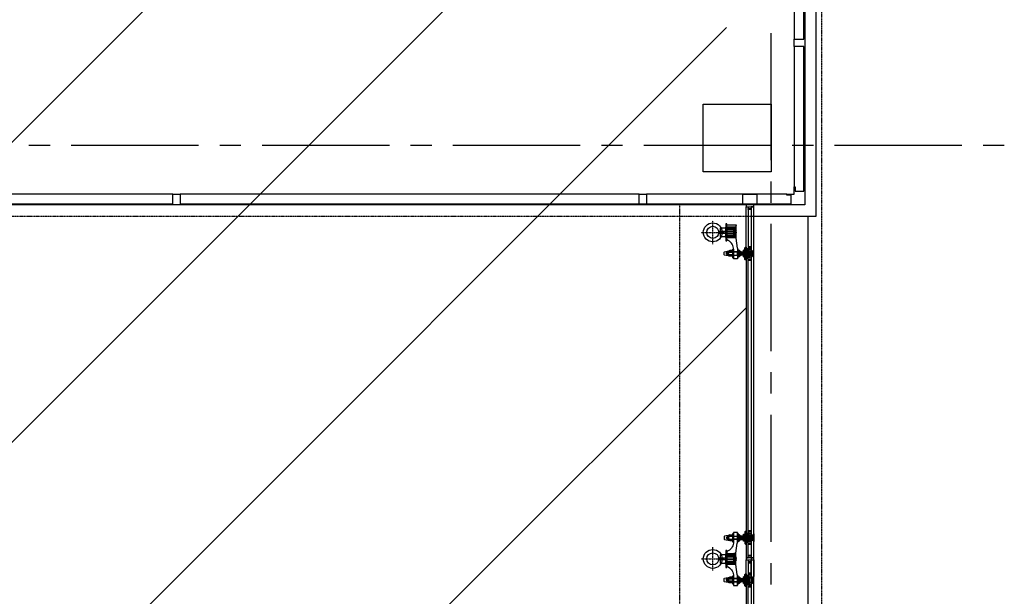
# Model space of a CAD drawing. Extents: x -66955 to 52345, y -20450 to 69550.
# Tile 66 of 94: x 31927 to 36570, y -1676 to 1043. Entities that reach past the tile are written whole.
import ezdxf

# ---------------------------------------------------------------- set-up
doc = ezdxf.new("R2010")
doc.units = 0
doc.header["$MEASUREMENT"] = 0
doc.linetypes.add('DASHDOT', pattern=[1, 0.5, -0.25, 0, -0.25])
doc.linetypes.add('HIDDEN', pattern=[0.375, 0.25, -0.125])
for name, color, linetype in [('BEGGR--11-', 7, 'CONTINUOUS'), ('BEGGR--17-', 7, 'CONTINUOUS'), ('BEGGR--21-', 7, 'CONTINUOUS'), ('BEGGR--22-', 7, 'CONTINUOUS'), ('BEGGR--28-', 7, 'CONTINUOUS'), ('BEGGR--31-', 7, 'CONTINUOUS'), ('STRAMIEN--E7-', 7, 'CONTINUOUS')]:
    doc.layers.add(name, color=color, linetype=linetype)

# ---------------------------------------------------------------- blocks, each defined once
blk = doc.blocks.new('*O407')
at = {"layer": 'BEGGR--31-', "color": 7, "linetype": 'CONTINUOUS'}
for points in [[(-1444.7, 8), (-1444.7, -37), (719.6, -37), (719.6, 8)], [(775.6, -42), (697.6, -42), (697.6, -37), (719.6, -37), (719.6, 8), (753.6, 8), (753.6, -37), (775.6, -37)], [(753.6, 8), (753.6, -37), (2918, -37), (2918, 8)], [(2974, -42), (2896, -42), (2896, -37), (2918, -37), (2918, 8), (2952, 8), (2952, -37), (2974, -37)], [(2952, 8), (2952, -37), (3635, -37), (3635, 3), (3615, 3), (3615, 8)], [(3615, -42), (3615, -37), (3635, -37), (3635, 3), (3615, 3), (3615, 8), (3649, 8), (3649, 42), (3654, 42), (3654, 22), (3694, 22), (3694, 42), (3699, 42), (3699, -42)], [(697.6, -37), (697.6, -42), (-1422.7, -42), (-1422.7, -37)], [(3615, -37), (3615, -42), (775.6, -42), (775.6, -37)]]:
    blk.add_lwpolyline(points, close=True, dxfattribs=at)
blk.add_lwpolyline([(3699, 8), (3699, -42), (3621, -42)], dxfattribs=at)
blk = doc.blocks.new('MERKEF')
at = {"layer": 'BEGGR--31-', "color": 7, "linetype": 'CONTINUOUS'}
blk.add_blockref('*O407', (-3699, 42), dxfattribs=at)
blk = doc.blocks.new('*O411')
at = {"layer": 'BEGGR--31-', "color": 7, "linetype": 'CONTINUOUS'}
for points in [[(53.5, 1699.01), (53.5, 1680.01), (75.5, 1680.01), (75.5, 1655.01), (-66.5, 1655.01), (-66.5, 1699.01)], [(92.5, 1594.01), (92.5, 1672.01), (87.5, 1672.01), (87.5, 1650.01), (42.5, 1650.01), (42.5, 1616.01), (87.5, 1616.01), (87.5, 1594.01)], [(83.5, 1650.01), (83.5, 1655.01), (53.5, 1655.01), (53.5, 1650.01)], [(87.5, 334.01), (42.5, 334.01), (42.5, 1616.01), (87.5, 1616.01)], [(87.5, 1594.01), (92.5, 1594.01), (92.5, 356.01), (87.5, 356.01)], [(92.5, 356.01), (92.5, 278.01), (87.5, 278.01), (87.5, 300.01), (42.5, 300.01), (42.5, 334.01), (87.5, 334.01), (87.5, 356.01)], [(42.5, -981.99), (87.5, -981.99), (87.5, 300.01), (42.5, 300.01)], [(87.5, 278.01), (92.5, 278.01), (92.5, -959.99), (87.5, -959.99)], [(92.5, -959.99), (92.5, -1037.99), (87.5, -1037.99), (87.5, -1015.99), (42.5, -1015.99), (42.5, -981.99), (87.5, -981.99), (87.5, -959.99)], [(42.5, -1679), (47.5, -1679), (47.5, -1699), (87.5, -1699), (87.5, -1015.99), (42.5, -1015.99)], [(87.5, -1037.99), (92.5, -1037.99), (92.5, -1679), (87.5, -1679)]]:
    blk.add_lwpolyline(points, close=True, dxfattribs=at)
blk = doc.blocks.new('MERKDF')
at = {"layer": 'BEGGR--31-', "color": 7, "linetype": 'CONTINUOUS'}
blk.add_blockref('*O411', (-92.5, -1672.01), dxfattribs=at)
blk = doc.blocks.new('*M463')
at = {"layer": 'BEGGR--17-', "color": 7, "linetype": 'CONTINUOUS'}
blk.add_lwpolyline([(-2282, 8995.7), (-2282, 8985.7), (-2245.5, 8985.7), (-2245.5, 8995.7), (-2282, 8995.7)], close=True, dxfattribs=at)
blk = doc.blocks.new('*M464')
at = {"layer": 'BEGGR--17-', "color": 7, "linetype": 'CONTINUOUS'}
blk.add_lwpolyline([(-2381.5, 8970.7), (-2377.5, 8966.7), (-2377.5, 8970.7), (-2381.5, 8970.7)], close=True, dxfattribs=at)
blk = doc.blocks.new('*O465')
at = {"layer": 'BEGGR--17-', "color": 7, "linetype": 'CONTINUOUS'}
for points in [[(-3, 0.7), (-10, 0.7), (-10.5, 1.2), (-10.5, 1.7), (-10, 2.2), (-3, 2.2), (-2.5, 1.7), (-2.5, 1.2)], [(-10.5, -2.3), (-2.5, -2.3), (-2.5, 0.2), (-3, 0.7), (-10, 0.7), (-10.5, 0.2)]]:
    blk.add_lwpolyline(points, close=True, dxfattribs=at)
at = {"layer": 'BEGGR--21-', "color": 7, "linetype": 'CONTINUOUS'}
for points in [[(9.5, -3.9), (9.5, 5.2), (-10.5, 5.2), (-10.5, -5.1), (-2.5, -5.1), (-2.5, 1.1), (0.5, 1.1), (0.5, -3.9)], [(-9.5, 5.2), (-9.5, 4.9), (-4.5, 4.9), (-4.5, 5.2)], [(-1, -3.8), (-2.4, -2.3), (-2.5, 1.1), (0.5, 1.1), (0.5, -3.8)], [(9.5, -3.9), (9.5, 5.2), (10.5, 5.2), (10.5, -3.9)], [(-10.5, -2.4), (-10.5, -4.6), (-10, -5.1), (-3, -5.1), (-2.5, -4.6), (-2.5, -2.4)]]:
    blk.add_lwpolyline(points, close=True, dxfattribs=at)
blk.add_lwpolyline([(-10.1, 5.2), (-4.5, 5.2), (-4.5, 4.7), (-10.5, 4.7), (-10.5, 4.8, -0.414214), (-10.1, 5.2)], format="xyb", dxfattribs=at)
blk = doc.blocks.new('*O466')
at = {"layer": 'BEGGR--17-', "color": 7, "linetype": 'CONTINUOUS'}
for points in [[(-10.5, 2.4), (-2.5, 2.4), (-2.5, -0.1), (-3, -0.6), (-10, -0.6), (-10.5, -0.1)], [(-3, -0.6), (-10, -0.6), (-10.5, -1.1), (-10.5, -1.6), (-10, -2.1), (-3, -2.1), (-2.5, -1.6), (-2.5, -1.1)]]:
    blk.add_lwpolyline(points, close=True, dxfattribs=at)
at = {"layer": 'BEGGR--21-', "color": 7, "linetype": 'CONTINUOUS'}
for points in [[(9.5, 3.9), (9.5, -5.2), (-10.5, -5.2), (-10.5, 5.1), (-2.5, 5.1), (-2.5, -1.1), (0.5, -1.1), (0.5, 3.9)], [(-10.5, 2.4), (-10.5, 4.6), (-10, 5.1), (-3, 5.1), (-2.5, 4.6), (-2.5, 2.4)], [(-1, 3.8), (-2.4, 2.3), (-2.5, -1.1), (0.5, -1.1), (0.5, 3.8)], [(9.5, 3.9), (9.5, -5.2), (10.5, -5.2), (10.5, 3.9)], [(-9.5, -5.2), (-9.5, -4.9), (-4.5, -4.9), (-4.5, -5.2)]]:
    blk.add_lwpolyline(points, close=True, dxfattribs=at)
blk.add_lwpolyline([(-10.1, -5.2), (-4.5, -5.2), (-4.5, -4.7), (-10.5, -4.7), (-10.5, -4.7, 0.414214), (-10.1, -5.1)], format="xyb", dxfattribs=at)
blk = doc.blocks.new('*O467')
at = {"layer": 'BEGGR--11-', "color": 7, "linetype": 'CONTINUOUS'}
for p, q in [((27, 4.1), (-39.8, 4.1)), ((-38.9, -5), (-38.9, 5)), ((27, -4.1), (-39.8, -4.1))]:
    blk.add_line(p, q, dxfattribs=at)
at = {"layer": 'BEGGR--21-', "color": 7, "linetype": 'CONTINUOUS'}
for p, q in [((37.7, 4.6), (31.5, 4.6)), ((38.5, -7), (38.5, 7)), ((37.7, -4.6), (31.5, -4.6))]:
    blk.add_line(p, q, dxfattribs=at)
for points in [[(31.5, -5), (-38.9, -5), (-39.8, -4.1), (-39.8, 4.1), (-38.9, 5), (31.5, 5)], [(27, -5), (-38.9, -5), (-38.9, 5), (27, 5)]]:
    blk.add_lwpolyline(points, close=True, dxfattribs=at)
blk.add_lwpolyline([(37.6, -9.2), (31.5, -9.2), (31.5, 9.2), (37.6, 9.3, -0.373606), (37.7, 4.6, -0.171676), (37.7, -4.6, -0.373634), (37.6, -9.2)], format="xyb", dxfattribs=at)
blk = doc.blocks.new('*M468')
at = {"layer": 'BEGGR--17-', "color": 7, "linetype": 'CONTINUOUS'}
blk.add_lwpolyline([(-2381.5, -8551.5), (-2377.5, -8547.5), (-2377.5, -8551.5), (-2381.5, -8551.5)], close=True, dxfattribs=at)
blk = doc.blocks.new('*O469')
at = {"layer": 'BEGGR--17-', "color": 7, "linetype": 'CONTINUOUS'}
for points in [[(-10.5, 2.4), (-2.5, 2.4), (-2.5, -0.1), (-3, -0.6), (-10, -0.6), (-10.5, -0.1)], [(-3, -0.6), (-10, -0.6), (-10.5, -1.1), (-10.5, -1.6), (-10, -2.1), (-3, -2.1), (-2.5, -1.6), (-2.5, -1.1)]]:
    blk.add_lwpolyline(points, close=True, dxfattribs=at)
at = {"layer": 'BEGGR--21-', "color": 7, "linetype": 'CONTINUOUS'}
for points in [[(9.5, 3.9), (9.5, -5.2), (-10.5, -5.2), (-10.5, 5.1), (-2.5, 5.1), (-2.5, -1.1), (0.5, -1.1), (0.5, 3.9)], [(-10.5, 2.4), (-10.5, 4.6), (-10, 5.1), (-3, 5.1), (-2.5, 4.6), (-2.5, 2.4)], [(-1, 3.8), (-2.4, 2.3), (-2.5, -1.1), (0.5, -1.1), (0.5, 3.8)], [(9.5, 3.9), (9.5, -5.2), (10.5, -5.2), (10.5, 3.9)], [(-9.5, -5.2), (-9.5, -4.9), (-4.5, -4.9), (-4.5, -5.2)]]:
    blk.add_lwpolyline(points, close=True, dxfattribs=at)
blk.add_lwpolyline([(-10.1, -5.2), (-4.5, -5.2), (-4.5, -4.7), (-10.5, -4.7), (-10.5, -4.7, 0.414214), (-10.1, -5.1)], format="xyb", dxfattribs=at)
blk = doc.blocks.new('*O470')
at = {"layer": 'BEGGR--17-', "color": 7, "linetype": 'CONTINUOUS'}
for points in [[(-3, 0.7), (-10, 0.7), (-10.5, 1.2), (-10.5, 1.7), (-10, 2.2), (-3, 2.2), (-2.5, 1.7), (-2.5, 1.2)], [(-10.5, -2.3), (-2.5, -2.3), (-2.5, 0.2), (-3, 0.7), (-10, 0.7), (-10.5, 0.2)]]:
    blk.add_lwpolyline(points, close=True, dxfattribs=at)
at = {"layer": 'BEGGR--21-', "color": 7, "linetype": 'CONTINUOUS'}
for points in [[(9.5, -3.9), (9.5, 5.2), (-10.5, 5.2), (-10.5, -5.1), (-2.5, -5.1), (-2.5, 1.1), (0.5, 1.1), (0.5, -3.9)], [(-9.5, 5.2), (-9.5, 4.9), (-4.5, 4.9), (-4.5, 5.2)], [(-1, -3.8), (-2.4, -2.3), (-2.5, 1.1), (0.5, 1.1), (0.5, -3.8)], [(9.5, -3.9), (9.5, 5.2), (10.5, 5.2), (10.5, -3.9)], [(-10.5, -2.4), (-10.5, -4.6), (-10, -5.1), (-3, -5.1), (-2.5, -4.6), (-2.5, -2.4)]]:
    blk.add_lwpolyline(points, close=True, dxfattribs=at)
blk.add_lwpolyline([(-10.1, 5.2), (-4.5, 5.2), (-4.5, 4.7), (-10.5, 4.7), (-10.5, 4.8, -0.414214), (-10.1, 5.2)], format="xyb", dxfattribs=at)
blk = doc.blocks.new('*O471')
at = {"layer": 'BEGGR--28-', "color": 7, "linetype": 'DASHDOT'}
for p, q in [((0, -55), (0, 55)), ((-55, 0), (55, 0))]:
    blk.add_line(p, q, dxfattribs=at)
at = {"layer": 'BEGGR--28-', "color": 5, "linetype": 'CONTINUOUS'}
for radius in [44.5, 28.5]:
    blk.add_circle((0, 0), radius, dxfattribs=at)
blk = doc.blocks.new('*O462')
at = {"layer": 'BEGGR--21-', "color": 7, "linetype": 'CONTINUOUS'}
for p, q in [((90.2, 116), (90.2, 84)), ((90.2, -116), (90.2, -84))]:
    blk.add_line(p, q, dxfattribs=at)
for points in [[(-13.1, 91.1), (11.8, 86.2), (24.5, 86.2), (25.2, 87.5), (25.2, 111.5), (24.5, 112.8), (11.8, 112.8), (-13.1, 107.9, 0.359173), (-14.8, 106), (-14.7, 93, 0.359173), (-13.1, 91.1)], [(29.2, -125), (46.3, -125, 0.414214), (47.2, -124), (47.3, -75, -0.414214), (46.2, -74), (40.4, -27), (40.4, 0), (40.4, 27), (46.3, 74, -0.414214), (47.2, 75), (47.3, 124, 0.414214), (46.2, 125), (29.3, 125, 0.414214), (28.2, 124), (28.3, 75, -0.274558), (-1.8, 35), (-2.8, 35), (-2.8, -35), (-1.7, -35, -0.274562), (28.2, -75), (28.3, -124, 0.414214), (29.3, -125)], [(11.8, 112.9, 0.074531), (5.4, 110.6, 0.658137), (5.4, 109.2, 0.074561), (11.8, 107), (24.5, 107, 0.264894), (24.5, 112.8), (11.8, 112.8)], [(24.5, 105.3), (11.8, 105.4, 0.123747), (5.7, 101.4, 0.391103), (5.7, 97.6, 0.123632), (11.8, 93.7), (24.5, 93.7, 0.133259), (24.5, 105.4)], [(51.3, 113.9, 0.136785), (50.3, 110.4, 0.133111), (51.3, 106.9), (57, 106.9, 0.136785), (58.1, 110.4, 0.133111), (57, 113.9), (51.3, 113.9)], [(57, 106.9), (51.3, 106.9, 0.072716), (50.3, 100, 0.070428), (51.3, 93.1), (57, 93.1, 0.073005), (58.1, 100, 0.071057), (57, 106.9)], [(58.1, 89.6, 0.133111), (57, 93.1), (51.3, 93.1, 0.136785), (50.3, 89.6, 0.133111), (51.3, 86.1), (57, 86.1, 0.136785), (58.1, 89.6)], [(73, 106.2), (71.3, 108), (58, 108), (58, 92), (71.3, 92), (73, 93.8, -0.198176), (74.8, 94.5), (75.2, 94.5), (75.2, 105.5), (74.8, 105.5, -0.198176), (73, 106.2)], [(71.3, 104.7), (66.2, 104.7), (66.2, 95.3), (71.3, 95.3, 0.321707), (71.3, 104.7)], [(76.2, 116), (76.2, 102), (79.3, 102, -1), (79.2, 98), (76.2, 98), (76.2, 84)], [(85.5, 70), (86.8, 70), (86.8, 130), (85.6, 130, 0.389031), (82.6, 127.3), (81.8, 118), (81.8, 82), (82.6, 72.7, 0.389031), (85.6, 70)], [(111.8, 132.5), (98.2, 132.5, 0.720759), (97.9, 131.6, -0.5), (97.9, 128.4, 0.720759), (98.2, 127.5), (111.8, 127.5, 0.700293), (112.1, 128.2, -0.475833), (112.1, 131.8, 0.707477), (111.8, 132.5)], [(11.8, 86.2, -0.074531), (5.4, 88.4, -0.658137), (5.4, 89.8, -0.074561), (11.8, 92), (24.5, 92, -0.264894), (24.5, 86.2), (11.8, 86.2)], [(111.8, 67.5), (98.2, 67.5, -0.720759), (97.9, 68.4, 0.5), (97.9, 71.6, -0.720759), (98.2, 72.5), (111.8, 72.5, -0.700293), (112.1, 71.8, 0.475833), (112.1, 68.2, -0.707477), (111.8, 67.5)], [(111.8, 13), (98.2, 13, -0.720759), (97.9, 13.9, 0.5), (97.9, 17.1, -0.720759), (98.2, 18), (111.8, 18, -0.700293), (112.1, 17.3, 0.475833), (112.1, 13.7, -0.707477), (111.8, 13)], [(111.8, -13), (98.3, -13, 0.720759), (98, -13.9, -0.5), (98, -17.1, 0.720759), (98.2, -18), (111.9, -18, 0.700293), (112.1, -17.3, -0.475833), (112.1, -13.7, 0.707477), (111.9, -13)], [(-13.1, -91.1), (11.8, -86.2), (24.5, -86.2), (25.2, -87.5), (25.2, -111.5), (24.5, -112.8), (11.8, -112.8), (-13.1, -107.9, -0.359173), (-14.8, -106), (-14.7, -93, -0.359173), (-13.1, -91.1)], [(11.8, -86.2, 0.074531), (5.4, -88.4, 0.658137), (5.4, -89.8, 0.074561), (11.8, -92), (24.5, -92, 0.264894), (24.5, -86.2), (11.8, -86.2)], [(58.1, -89.6, -0.133111), (57, -93.1), (51.3, -93.1, -0.136785), (50.3, -89.6, -0.133111), (51.3, -86.1), (57, -86.1, -0.136785), (58.1, -89.6)], [(73, -106.2), (71.3, -108), (58, -108), (58, -92), (71.3, -92), (73, -93.8, 0.198176), (74.8, -94.5), (75.2, -94.5), (75.2, -105.5), (74.8, -105.5, 0.198176), (73, -106.2)], [(76.2, -116), (76.2, -102), (79.3, -102, 1), (79.2, -98), (76.2, -98), (76.2, -84)], [(85.5, -70), (86.8, -70), (86.8, -130), (85.6, -130, -0.389031), (82.6, -127.3), (81.8, -118), (81.8, -82), (82.6, -72.7, -0.389031), (85.6, -70)], [(111.8, -67.5), (98.2, -67.5, 0.720759), (97.9, -68.4, -0.5), (97.9, -71.6, 0.720759), (98.2, -72.5), (111.8, -72.5, 0.700293), (112.1, -71.8, -0.475833), (112.1, -68.2, 0.707477), (111.8, -67.5)], [(24.5, -105.3), (11.8, -105.4, -0.123747), (5.7, -101.4, -0.391103), (5.7, -97.6, -0.123632), (11.8, -93.7), (24.5, -93.7, -0.133259), (24.5, -105.4)], [(11.8, -112.8, -0.074531), (5.4, -110.6, -0.658137), (5.4, -109.2, -0.074561), (11.8, -107), (24.5, -107, -0.264894), (24.5, -112.8), (11.8, -112.8)], [(57, -106.9), (51.3, -106.9, -0.072716), (50.3, -100, -0.070428), (51.3, -93.1), (57, -93.1, -0.073005), (58.1, -100, -0.071057), (57, -106.9)], [(51.3, -113.9, -0.136785), (50.3, -110.4, -0.133111), (51.3, -106.9), (57, -106.9, -0.136785), (58.1, -110.4, -0.133111), (57, -113.9), (51.3, -113.9)], [(71.3, -104.7), (66.2, -104.7), (66.2, -95.3), (71.3, -95.3, -0.321707), (71.3, -104.7)], [(111.8, -132.5), (98.2, -132.5, -0.720759), (97.9, -131.6, 0.5), (97.9, -128.4, -0.720759), (98.2, -127.5), (111.8, -127.5, -0.700293), (112.1, -128.2, 0.475833), (112.1, -131.8, -0.707477), (111.8, -132.5)]]:
    blk.add_lwpolyline(points, format="xyb", dxfattribs=at)
for points in [[(11.8, 106.5), (0.8, 106.5), (-6.6, 99.5), (0.8, 92.5), (11.8, 92.5)], [(9.1, 107.5), (0.8, 107.5), (0.8, 91.5), (9.1, 91.5)], [(71.3, 108), (71.3, 104.7), (66.2, 104.7), (66.2, 95.3), (71.3, 95.3), (71.3, 92)], [(71.3, 104.7), (66.2, 95.3), (66.2, 104.7), (71.3, 95.3)], [(11.8, -106.5), (0.8, -106.5), (-6.6, -99.5), (0.8, -92.5), (11.8, -92.5)], [(9.1, -107.5), (0.8, -107.5), (0.8, -91.5), (9.1, -91.5)], [(71.3, -108), (71.3, -104.7), (66.2, -104.7), (66.2, -95.3), (71.3, -95.3), (71.3, -92)], [(71.3, -104.7), (66.2, -95.3), (66.2, -104.7), (71.3, -95.3)]]:
    blk.add_lwpolyline(points, dxfattribs=at)
for points in [[(0.8, 107.5), (-0.8, 106), (-0.8, 93), (0.8, 91.5)], [(24.5, 107), (24.5, 105.3), (11.8, 105.3), (11.8, 107)], [(24.5, 93.7), (24.5, 92), (11.8, 92), (11.8, 93.7)], [(25.2, 80), (25.2, 120), (28.2, 120), (28.2, 80)], [(25.2, 119.5), (25.2, 79.5), (28.2, 79.5), (28.2, 119.5)], [(47.2, 108), (47.2, 92), (28.2, 92), (28.2, 108)], [(47.2, 106.9), (47.2, 93.1), (28.2, 93.1), (28.2, 106.9)], [(50.2, 80), (50.2, 120), (47.2, 120), (47.2, 80)], [(50.2, 120), (50.2, 80), (47.2, 80), (47.2, 120)], [(51.3, 113.8), (57, 113.8), (58, 112), (58, 88), (57, 86.1), (51.3, 86.1), (50.2, 88), (50.2, 112)], [(65.2, 108), (65.2, 92), (58, 92), (58, 108)], [(65.2, 106.9), (65.2, 93.1), (58, 93.1), (58, 106.9)], [(81.8, 116), (81.8, 84), (76.2, 84), (75.2, 85), (75.2, 115), (76.2, 116)], [(86.8, 130), (86.8, 70), (87.8, 70), (87.8, 130)], [(87.8, 116), (87.8, 84), (90.2, 84), (91.2, 85), (91.2, 115), (90.2, 116)], [(118.2, 111), (118.2, 89), (91.2, 89), (91.2, 111)], [(96.2, 111), (96.2, 89), (91.2, 89), (91.2, 111)], [(115.2, 110.2), (115.2, 89.8), (96.2, 89.8), (96.2, 110.2)], [(103.2, 110), (103.2, 90), (102.2, 89), (102.2, 111)], [(106.2, 111), (106.2, 89), (105.2, 90), (105.2, 110)], [(117.8, 111.5), (117.8, 111), (113.2, 111), (113.2, 111.5)], [(115.2, 111), (115.2, 89), (118.2, 89), (118.2, 111)], [(124.2, 118), (124.2, 82), (118.2, 88), (118.2, 112)], [(87.8, 78.5), (87.8, 5), (97.8, 5), (97.8, 78.5)], [(111.2, 80), (111.2, 89), (112.2, 89), (112.2, 80)], [(124.2, 5), (124.2, 82), (117.8, 88.5), (112.2, 88.5), (112.2, 5)], [(117.8, 89), (117.8, 88.5), (113.2, 88.5), (113.2, 89)], [(-7.8, -20), (-7.8, 20), (-34.1, 20), (-34.1, -20)], [(-2.8, -40), (-2.8, 40), (-7.8, 40), (-7.8, -40)], [(30.9, -24), (30.9, 24), (-2.8, 24), (-2.8, -24)], [(38.4, -21), (38.4, 21), (-2.8, 21), (-2.8, -21)], [(30.9, -18), (30.9, 18), (-2.8, 18), (-2.8, -18)], [(30.9, -12), (30.9, 12), (-2.8, 12), (-2.8, -12)], [(38.4, -25), (38.4, 25), (30.9, 25), (30.9, -25)], [(33.9, -15), (33.9, 15), (30.9, 15), (30.9, -15)], [(40.4, -27), (40.4, 27), (38.4, 25), (38.4, -25)], [(87.8, -78.5), (87.8, -5), (97.8, -5), (97.8, -78.5)], [(124.2, -5), (124.2, -82), (117.8, -88.5), (112.2, -88.5), (112.2, -5)], [(0.8, -107.5), (-0.8, -106), (-0.8, -93), (0.8, -91.5)], [(24.5, -93.7), (24.5, -92), (11.8, -92), (11.8, -93.7)], [(25.2, -119.5), (25.2, -79.5), (28.2, -79.5), (28.2, -119.5)], [(47.2, -108), (47.2, -92), (28.2, -92), (28.2, -108)], [(50.2, -120), (50.2, -80), (47.2, -80), (47.2, -120)], [(51.3, -113.8), (57, -113.8), (58, -112), (58, -88), (57, -86.1), (51.3, -86.1), (50.2, -88), (50.2, -112)], [(65.2, -108), (65.2, -92), (58, -92), (58, -108)], [(81.8, -116), (81.8, -84), (76.2, -84), (75.2, -85), (75.2, -115), (76.2, -116)], [(86.8, -130), (86.8, -70), (87.8, -70), (87.8, -130)], [(87.8, -116), (87.8, -84), (90.2, -84), (91.2, -85), (91.2, -115), (90.2, -116)], [(118.2, -111), (118.2, -89), (91.2, -89), (91.2, -111)], [(96.2, -111), (96.2, -89), (91.2, -89), (91.2, -111)], [(115.2, -110.2), (115.2, -89.8), (96.2, -89.8), (96.2, -110.2)], [(103.2, -110), (103.2, -90), (102.2, -89), (102.2, -111)], [(106.2, -111), (106.2, -89), (105.2, -90), (105.2, -110)], [(111.2, -80), (111.2, -89), (112.2, -89), (112.2, -80)], [(117.8, -89), (117.8, -88.5), (113.2, -88.5), (113.2, -89)], [(115.2, -111), (115.2, -89), (118.2, -89), (118.2, -111)], [(124.2, -118), (124.2, -82), (118.2, -88), (118.2, -112)], [(24.5, -107), (24.5, -105.3), (11.8, -105.3), (11.8, -107)], [(47.2, -106.9), (47.2, -93.1), (28.2, -93.1), (28.2, -106.9)], [(65.2, -106.9), (65.2, -93.1), (58, -93.1), (58, -106.9)], [(117.8, -111.5), (117.8, -111), (113.2, -111), (113.2, -111.5)]]:
    blk.add_lwpolyline(points, close=True, dxfattribs=at)
at = {"layer": 'BEGGR--11-', "color": 7, "linetype": 'CONTINUOUS'}
blk.add_blockref('*O467', (2.4, 0), dxfattribs=at)
at = {"layer": 'BEGGR--17-', "color": 7, "linetype": 'CONTINUOUS'}
for name, p in [('*O469', (101.8, 116.2)), ('*O470', (101.8, 83.9)), ('*M468', (2369.8, 8571.5)), ('*M463', (2369.8, -8990.7)), ('*M464', (2369.8, -8990.7)), ('*O466', (101.8, -83.9)), ('*O465', (101.8, -116.2))]:
    blk.add_blockref(name, p, dxfattribs=at)
at = {"layer": 'BEGGR--28-', "color": 5, "linetype": 'CONTINUOUS'}
blk.add_blockref('*O471', (-69.2, 0), dxfattribs=at)
blk = doc.blocks.new('*M473')
at = {"layer": 'BEGGR--17-', "color": 7, "linetype": 'CONTINUOUS'}
blk.add_lwpolyline([(-2282.1, 9196.7), (-2282.1, 9186.7), (-2245.6, 9186.7), (-2245.6, 9196.7), (-2282.1, 9196.7)], close=True, dxfattribs=at)
blk = doc.blocks.new('*M474')
at = {"layer": 'BEGGR--17-', "color": 7, "linetype": 'CONTINUOUS'}
blk.add_lwpolyline([(-2381.5, 9170.7), (-2377.5, 9166.7), (-2377.5, 9170.7), (-2381.5, 9170.7)], close=True, dxfattribs=at)
blk = doc.blocks.new('*O475')
at = {"layer": 'BEGGR--17-', "color": 7, "linetype": 'CONTINUOUS'}
for points in [[(-3, 0.7), (-10, 0.7), (-10.5, 1.1), (-10.5, 1.6), (-10, 2.1), (-3, 2.1), (-2.5, 1.6), (-2.5, 1.1)], [(-10.5, -2.4), (-2.5, -2.4), (-2.5, 0.1), (-3, 0.7), (-10, 0.7), (-10.5, 0.1)]]:
    blk.add_lwpolyline(points, close=True, dxfattribs=at)
at = {"layer": 'BEGGR--21-', "color": 7, "linetype": 'CONTINUOUS'}
for points in [[(9.5, -3.9), (9.5, 5.1), (-10.5, 5.1), (-10.5, -5.1), (-2.5, -5.1), (-2.5, 1.1), (0.5, 1.1), (0.5, -3.9)], [(-9.5, 5.1), (-9.5, 4.9), (-4.5, 4.9), (-4.5, 5.1)], [(-1, -3.8), (-2.4, -2.3), (-2.5, 1.1), (0.5, 1.1), (0.5, -3.8)], [(9.5, -3.9), (9.5, 5.1), (10.5, 5.1), (10.5, -3.9)], [(-10.5, -2.4), (-10.5, -4.6), (-10, -5.1), (-3, -5.1), (-2.5, -4.6), (-2.5, -2.4)]]:
    blk.add_lwpolyline(points, close=True, dxfattribs=at)
blk.add_lwpolyline([(-10.1, 5.1), (-4.5, 5.1), (-4.5, 4.7), (-10.5, 4.7), (-10.5, 4.7, -0.414214), (-10.1, 5.1)], format="xyb", dxfattribs=at)
blk = doc.blocks.new('*O476')
at = {"layer": 'BEGGR--17-', "color": 7, "linetype": 'CONTINUOUS'}
for points in [[(-10.5, 2.4), (-2.5, 2.4), (-2.5, -0.1), (-3, -0.7), (-10, -0.7), (-10.5, -0.1)], [(-3, -0.7), (-10, -0.7), (-10.5, -1.1), (-10.5, -1.6), (-10, -2.1), (-3, -2.1), (-2.5, -1.6), (-2.5, -1.1)]]:
    blk.add_lwpolyline(points, close=True, dxfattribs=at)
at = {"layer": 'BEGGR--21-', "color": 7, "linetype": 'CONTINUOUS'}
for points in [[(9.5, 3.9), (9.5, -5.2), (-10.5, -5.2), (-10.5, 5.1), (-2.5, 5.1), (-2.5, -1.1), (0.5, -1.1), (0.5, 3.9)], [(-10.5, 2.4), (-10.5, 4.6), (-10, 5.1), (-3, 5.1), (-2.5, 4.6), (-2.5, 2.4)], [(-1, 3.8), (-2.4, 2.3), (-2.5, -1.1), (0.5, -1.1), (0.5, 3.8)], [(9.5, 3.9), (9.5, -5.2), (10.5, -5.2), (10.5, 3.9)], [(-9.5, -5.2), (-9.5, -4.9), (-4.5, -4.9), (-4.5, -5.2)]]:
    blk.add_lwpolyline(points, close=True, dxfattribs=at)
blk.add_lwpolyline([(-10.1, -5.2), (-4.5, -5.2), (-4.5, -4.7), (-10.5, -4.7), (-10.5, -4.8, 0.414214), (-10.1, -5.2)], format="xyb", dxfattribs=at)
blk = doc.blocks.new('*O477')
at = {"layer": 'BEGGR--11-', "color": 7, "linetype": 'CONTINUOUS'}
for p, q in [((27, 4.1), (-39.8, 4.1)), ((-38.9, -5), (-38.9, 5)), ((27, -4.1), (-39.8, -4.1))]:
    blk.add_line(p, q, dxfattribs=at)
at = {"layer": 'BEGGR--21-', "color": 7, "linetype": 'CONTINUOUS'}
for p, q in [((37.7, 4.6), (31.5, 4.6)), ((38.5, -7), (38.5, 7)), ((37.7, -4.6), (31.5, -4.6))]:
    blk.add_line(p, q, dxfattribs=at)
for points in [[(31.5, -5), (-38.9, -5), (-39.8, -4.1), (-39.8, 4.1), (-38.9, 5), (31.5, 5)], [(27, -5), (-38.9, -5), (-38.9, 5), (27, 5)]]:
    blk.add_lwpolyline(points, close=True, dxfattribs=at)
blk.add_lwpolyline([(37.6, -9.2), (31.5, -9.2), (31.5, 9.2), (37.6, 9.2, -0.373606), (37.7, 4.6, -0.171676), (37.7, -4.6, -0.373634), (37.6, -9.2)], format="xyb", dxfattribs=at)
blk = doc.blocks.new('*M478')
at = {"layer": 'BEGGR--17-', "color": 7, "linetype": 'CONTINUOUS'}
blk.add_lwpolyline([(-2381.5, -8351.5), (-2377.5, -8347.5), (-2377.5, -8351.5), (-2381.5, -8351.5)], close=True, dxfattribs=at)
blk = doc.blocks.new('*O479')
at = {"layer": 'BEGGR--28-', "color": 7, "linetype": 'DASHDOT'}
for p, q in [((0, -55), (0, 55)), ((-55, 0), (55, 0))]:
    blk.add_line(p, q, dxfattribs=at)
at = {"layer": 'BEGGR--28-', "color": 5, "linetype": 'CONTINUOUS'}
for radius in [44.5, 28.5]:
    blk.add_circle((0, 0), radius, dxfattribs=at)
blk = doc.blocks.new('*O472')
at = {"layer": 'BEGGR--21-', "color": 7, "linetype": 'CONTINUOUS'}
blk.add_line((90.2, -114.7), (90.2, -82.7), dxfattribs=at)
for points in [[(87.8, -77.2), (87.8, 121.3), (97.8, 121.3), (97.8, -77.2)], [(-7.8, -18.7), (-7.8, 21.3), (-34.1, 21.3), (-34.1, -18.7)], [(-2.8, -38.7), (-2.8, 41.3), (-7.8, 41.3), (-7.8, -38.7)], [(30.9, -22.7), (30.9, 25.3), (-2.8, 25.3), (-2.8, -22.7)], [(38.4, -19.7), (38.4, 22.3), (-2.8, 22.3), (-2.8, -19.7)], [(30.9, -16.7), (30.9, 19.3), (-2.8, 19.3), (-2.8, -16.7)], [(30.9, -10.7), (30.9, 13.3), (-2.8, 13.3), (-2.8, -10.7)], [(38.4, -23.7), (38.4, 26.3), (30.9, 26.3), (30.9, -23.7)], [(33.9, -13.7), (33.9, 16.3), (30.9, 16.3), (30.9, -13.7)], [(40.4, -25.7), (40.4, 28.3), (38.4, 26.3), (38.4, -23.7)], [(0.8, -106.2), (-0.8, -104.7), (-0.8, -91.7), (0.8, -90.2)], [(24.5, -92.4), (24.5, -90.8), (11.7, -90.8), (11.7, -92.4)], [(25.2, -118.2), (25.2, -78.2), (28.2, -78.2), (28.2, -118.2)], [(47.2, -106.7), (47.2, -90.7), (28.2, -90.7), (28.2, -106.7)], [(47.2, -105.7), (47.2, -91.8), (28.2, -91.8), (28.2, -105.7)], [(50.2, -118.7), (50.2, -78.7), (47.2, -78.7), (47.2, -118.7)], [(51.3, -112.6), (57, -112.6), (58, -110.7), (58, -86.7), (57, -84.9), (51.3, -84.9), (50.2, -86.7), (50.2, -110.7)], [(65.2, -106.7), (65.2, -90.7), (58, -90.7), (58, -106.7)], [(65.2, -105.7), (65.2, -91.8), (58, -91.8), (58, -105.7)], [(81.8, -114.7), (81.8, -82.7), (76.2, -82.7), (75.2, -83.7), (75.2, -113.7), (76.2, -114.7)], [(86.8, -128.7), (86.8, -68.7), (87.8, -68.7), (87.8, -128.7)], [(87.8, -114.7), (87.8, -82.7), (90.2, -82.7), (91.2, -83.7), (91.2, -113.7), (90.2, -114.7)], [(118.2, -109.7), (118.2, -87.7), (91.2, -87.7), (91.2, -109.7)], [(96.2, -109.7), (96.2, -87.7), (91.2, -87.7), (91.2, -109.7)], [(115.2, -109), (115.2, -88.5), (96.2, -88.5), (96.2, -109)], [(103.2, -108.7), (103.2, -88.7), (102.2, -87.7), (102.2, -109.7)], [(106.2, -109.7), (106.2, -87.7), (105.2, -88.7), (105.2, -108.7)], [(111.2, -78.7), (111.2, -87.7), (112.2, -87.7), (112.2, -78.7)], [(117.8, -87.7), (117.8, -87.2), (113.2, -87.2), (113.2, -87.7)], [(115.2, -109.7), (115.2, -87.7), (118.2, -87.7), (118.2, -109.7)], [(124.2, -116.7), (124.2, -80.7), (118.2, -86.7), (118.2, -110.7)], [(24.5, -105.7), (24.5, -104.1), (11.7, -104.1), (11.7, -105.7)], [(117.8, -110.2), (117.8, -109.7), (113.2, -109.7), (113.2, -110.2)]]:
    blk.add_lwpolyline(points, close=True, dxfattribs=at)
for points in [[(111.8, 108.3), (98.2, 108.3, -0.720759), (97.9, 109.2, 0.5), (97.9, 112.4, -0.720759), (98.2, 113.3), (111.8, 113.3, -0.700293), (112.1, 112.6, 0.475833), (112.1, 109, -0.707477), (111.8, 108.3)], [(-2.8, 36.3), (41.4, 36.3), (40.4, 28.3), (40.4, 1.3), (40.4, -25.7), (46.3, -72.7, 0.414214), (47.2, -73.7), (47.3, -122.7, -0.414214), (46.2, -123.7), (29.3, -123.7, -0.414214), (28.2, -122.7), (28.3, -73.7, 0.274562), (-1.7, -33.7), (-2.8, -33.7), (-2.8, 36.3), (-1.8, 36.3), (-2.8, 36.3)], [(-13.1, -89.8), (11.7, -84.9), (24.5, -84.9), (25.2, -86.2), (25.2, -110.2), (24.5, -111.6), (11.7, -111.6), (-13.1, -106.7, -0.359173), (-14.8, -104.7), (-14.8, -91.8, -0.359173), (-13.1, -89.8)], [(11.7, -84.9, 0.074531), (5.4, -87.1, 0.658137), (5.4, -88.6, 0.074561), (11.7, -90.8), (24.5, -90.8, 0.264894), (24.5, -84.9), (11.7, -84.9)], [(24.5, -104.1), (11.7, -104.1, -0.123747), (5.7, -100.1, -0.391103), (5.7, -96.4, -0.123632), (11.7, -92.4), (24.5, -92.4, -0.133259), (24.5, -104.1)], [(58.1, -88.3, -0.133111), (57, -91.8), (51.3, -91.8, -0.136785), (50.3, -88.3, -0.133111), (51.3, -84.9), (57, -84.9, -0.136785), (58.1, -88.3)], [(57, -105.7), (51.3, -105.7, -0.072716), (50.3, -98.7, -0.070428), (51.3, -91.8), (57, -91.8, -0.073005), (58.1, -98.7, -0.071057), (57, -105.7)], [(73, -105), (71.3, -106.7), (58, -106.7), (58, -90.7), (71.3, -90.7), (73, -92.5, 0.198176), (74.8, -93.2), (75.2, -93.2), (75.2, -104.2), (74.8, -104.2, 0.198176), (73, -105)], [(76.2, -114.7), (76.2, -100.7), (79.2, -100.7, 1), (79.2, -96.7), (76.2, -96.7), (76.2, -82.7)], [(85.5, -68.7), (86.8, -68.7), (86.8, -128.7), (85.5, -128.7, -0.389031), (82.6, -126), (81.8, -116.7), (81.8, -80.7), (82.6, -71.5, -0.389031), (85.5, -68.7)], [(111.8, -66.2), (98.2, -66.2, 0.720759), (97.9, -67.1, -0.5), (97.9, -70.3, 0.720759), (98.2, -71.2), (111.8, -71.2, 0.700293), (112.1, -70.5, -0.475833), (112.1, -67, 0.707477), (111.8, -66.2)], [(11.7, -111.6, -0.074531), (5.4, -109.4, -0.658137), (5.4, -107.9, -0.074561), (11.7, -105.7), (24.5, -105.7, -0.264894), (24.5, -111.6), (11.7, -111.6)], [(51.3, -112.6, -0.136785), (50.3, -109.1, -0.133111), (51.3, -105.7), (57, -105.7, -0.136785), (58.1, -109.1, -0.133111), (57, -112.6), (51.3, -112.6)], [(71.3, -103.4), (66.2, -103.4), (66.2, -94.1), (71.3, -94.1, -0.321707), (71.3, -103.4)], [(111.8, -131.2), (98.2, -131.2, -0.720759), (97.9, -130.3, 0.5), (97.9, -127.1, -0.720759), (98.2, -126.2), (111.8, -126.2, -0.700293), (112.1, -126.9, 0.475833), (112.1, -130.5, -0.707477), (111.8, -131.2)]]:
    blk.add_lwpolyline(points, format="xyb", dxfattribs=at)
for points in [[(11.7, -105.2), (0.8, -105.2), (-6.6, -98.2), (0.8, -91.2), (11.7, -91.2)], [(9.1, -106.2), (0.8, -106.2), (0.8, -90.2), (9.1, -90.2)], [(71.3, -106.7), (71.3, -103.4), (66.2, -103.4), (66.2, -94.1), (71.3, -94.1), (71.3, -90.7)], [(71.3, -103.4), (66.2, -94.1), (66.2, -103.4), (71.3, -94.1)]]:
    blk.add_lwpolyline(points, dxfattribs=at)
at = {"layer": 'BEGGR--11-', "color": 7, "linetype": 'CONTINUOUS'}
blk.add_blockref('*O477', (2.4, 1.2), dxfattribs=at)
at = {"layer": 'BEGGR--17-', "color": 7, "linetype": 'CONTINUOUS'}
for name, p in [('*M473', (2369.8, -9065.5)), ('*M478', (2369.8, 8372.8)), ('*M474', (2369.8, -9189.5)), ('*O476', (101.8, -82.6)), ('*O475', (101.8, -114.9))]:
    blk.add_blockref(name, p, dxfattribs=at)
at = {"layer": 'BEGGR--28-', "color": 5, "linetype": 'CONTINUOUS'}
blk.add_blockref('*O479', (-69.2, 1.3), dxfattribs=at)
blk = doc.blocks.new('*O447')
at = {"layer": 'BEGGR--21-', "color": 7, "linetype": 'CONTINUOUS'}
for points in [[(124.25, 625), (124.25, 2367), (112.25, 2367), (112.25, 618.5), (117.75, 618.5)], [(87.75, 2125.5), (87.75, 828.29), (97.75, 828.29), (97.75, 2125.5)], [(87.75, 585.5), (87.75, -925), (97.75, -925), (97.75, 585.5)], [(124.25, -915), (124.25, 589), (117.75, 595.5), (112.25, 595.5), (112.25, -921.5), (117.75, -921.5)]]:
    blk.add_lwpolyline(points, close=True, dxfattribs=at)
at = {"layer": 'BEGGR--11-', "color": 7, "linetype": 'CONTINUOUS'}
for name, p in [('*O472', (0, 2245.74)), ('*O462', (0, 707))]:
    blk.add_blockref(name, p, dxfattribs=at)

msp = doc.modelspace()

# ---------------------------------------------------------------- linework, layer by layer
at = {"layer": 'BEGGR--11-', "color": 1, "linetype": 'CONTINUOUS'}
for p, q in [((26598.82, -4827), (35260, 3834.18)), ((28013.04, -4827), (35260, 2419.96)), ((29427.25, -4827), (35260, 1005.75)), ((30841.46, -4827), (35352, -316.46))]:
    msp.add_line(p, q, dxfattribs=at)
at = {"layer": 'BEGGR--21-', "color": 7, "linetype": 'HIDDEN'}
msp.add_line((21151.5, 117), (35388.5, 117), dxfattribs=at)
msp.add_lwpolyline([(20830, 3615), (20830, -5190), (35710, -5190), (35710, 3615)], dxfattribs=at)
at = {"layer": 'BEGGR--21-', "color": 7, "linetype": 'CONTINUOUS'}
for points in [[(35388.5, 117), (35682, 117), (35682, 3615)], [(20895, 117), (20895, -5120), (35645, -5120), (35645, 117)]]:
    msp.add_lwpolyline(points, dxfattribs=at)
at = {"layer": 'BEGGR--22-', "color": 7, "linetype": 'HIDDEN'}
msp.add_lwpolyline([(35038, 170), (35038, -4513), (21502, -4513), (21502, 170)], dxfattribs=at)
at = {"layer": 'BEGGR--28-', "color": 7, "linetype": 'CONTINUOUS'}
msp.add_lwpolyline([(35150, 645), (35470, 645), (35470, 325), (35150, 325)], close=True, dxfattribs=at)
at = {"layer": 'BEGGR--31-', "color": 7, "linetype": 'CONTINUOUS'}
msp.add_lwpolyline([(35425, 170), (35315, 170), (35315, 175), (35337, 175), (35337, 220), (35403, 220), (35403, 175), (35425, 175)], close=True, dxfattribs=at)
at = {"layer": 'STRAMIEN--E7-', "color": 1, "linetype": 'CONTINUOUS'}
for p, q in [((35470, 680), (35470, 980)), ((35470, 380), (35470, 680)), ((32070, 450), (31970, 450)), ((32470, 450), (32170, 450)), ((32770, 450), (32470, 450)), ((32970, 450), (32870, 450)), ((33370, 450), (33070, 450)), ((33670, 450), (33370, 450)), ((33870, 450), (33770, 450)), ((34270, 450), (33970, 450)), ((34570, 450), (34270, 450)), ((34770, 450), (34670, 450)), ((35170, 450), (34870, 450)), ((35470, 450), (35170, 450)), ((35670, 450), (35570, 450)), ((36070, 450), (35770, 450)), ((36370, 450), (36070, 450)), ((36570, 450), (36470, 450)), ((35470, 180), (35470, 280)), ((35470, -220), (35470, 80)), ((35470, -520), (35470, -220)), ((35470, -720), (35470, -620)), ((35470, -1120), (35470, -820)), ((35470, -1420), (35470, -1120)), ((35470, -1620), (35470, -1520))]:
    msp.add_line(p, q, dxfattribs=at)

# ---------------------------------------------------------------- block references
at = {"layer": 'BEGGR--11-', "color": 7, "linetype": 'CONTINUOUS'}
msp.add_blockref('*O447', (35264.25, -2207), dxfattribs=at)
at = {"layer": 'BEGGR--31-', "color": 7, "linetype": 'CONTINUOUS'}
for name, p in [('MERKDF', (35629, 3605.01)), ('MERKEF', (35629, 170))]:
    msp.add_blockref(name, p, dxfattribs=at)

doc.saveas('drawing.dxf')
